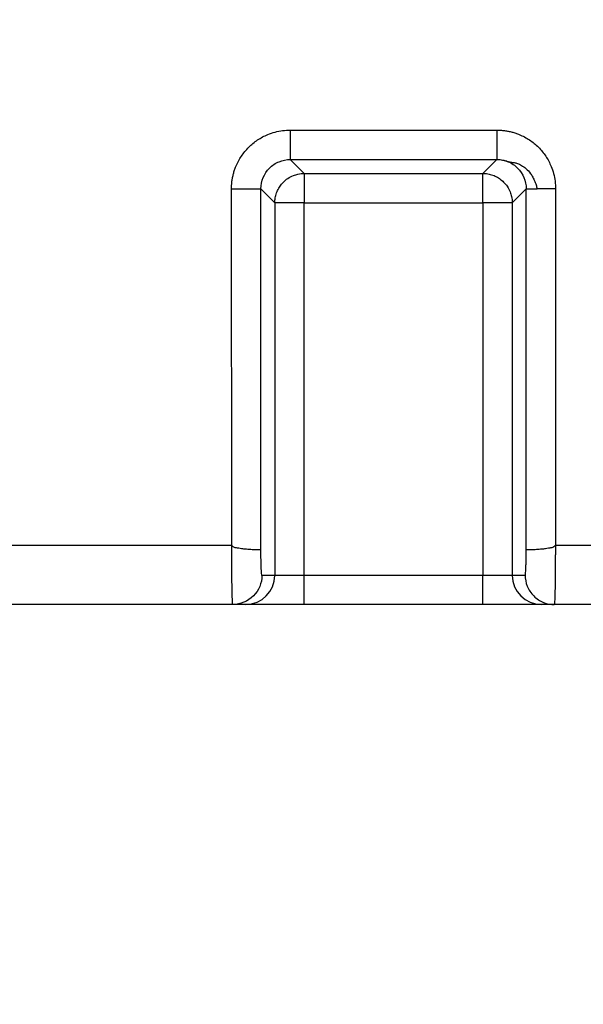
# Model space of a CAD drawing. Header units: millimetres. Extents: x 0 to 2235, y 0 to 1727.
# Tile 9 of 60: x 746 to 784, y 357 to 424. Entities that reach past the tile are written whole.
import ezdxf

# ---------------------------------------------------------------- set-up
doc = ezdxf.new("R2010")
doc.units = ezdxf.units.MM
doc.header["$LTSCALE"] = 2
doc.layers.add('DIMENSIONS', color=140, linetype='Continuous', lineweight=25)
doc.styles.add('SLDTEXTSTYLE0', font='TXT', dxfattribs={"width": 0.75})
doc.dimstyles.new('SLDDIMSTYLE0', dxfattribs={"dimtxt": 20, "dimasz": 20, "dimexe": 0, "dimexo": 0.0625, "dimgap": 5, "dimtad": 0, "dimtih": 1, "dimtoh": 1, "dimdec": 1, "dimlfac": 0.5, "dimrnd": 1e-09, "dimzin": 4, "dimdsep": 46, "dimtxsty": 'SLDTEXTSTYLE0', "dimsah": 1, "dimcen": 0.09, "dimadec": 0, "dimazin": 1, "dimtfac": 1, "dimtdec": 1, "dimtofl": 0, "dimtmove": 0, "dimatfit": 3, "dimfxl": 1, "dimfrac": 2, "dimtolj": 1, "dimtzin": 12, "dimarcsym": 0})
doc.dimstyles.new('SLDDIMSTYLE2', dxfattribs={"dimtxt": 20, "dimasz": 20, "dimexe": 0, "dimexo": 0.0625, "dimgap": 5, "dimtad": 0, "dimtih": 1, "dimtoh": 1, "dimdec": 1, "dimlfac": 0.5, "dimrnd": 1e-09, "dimzin": 12, "dimdsep": 46, "dimtxsty": 'SLDTEXTSTYLE0', "dimsah": 1, "dimcen": 0.09, "dimadec": 0, "dimazin": 3, "dimtfac": 1, "dimtdec": 1, "dimtofl": 0, "dimtmove": 0, "dimatfit": 3, "dimfxl": 1, "dimfrac": 2, "dimtolj": 1, "dimtzin": 12, "dimarcsym": 0})
doc.dimstyles.new('SLDDIMSTYLE3', dxfattribs={"dimtxt": 20, "dimasz": 20, "dimexe": 0, "dimexo": 0.0625, "dimgap": 5, "dimtad": 0, "dimtih": 1, "dimtoh": 1, "dimdec": 1, "dimlfac": 0.5, "dimrnd": 1e-09, "dimzin": 4, "dimdsep": 46, "dimtxsty": 'SLDTEXTSTYLE0', "dimsah": 1, "dimcen": 0.09, "dimadec": 0, "dimazin": 1, "dimtfac": 1, "dimtdec": 1, "dimtmove": 0, "dimatfit": 0, "dimfxl": 1, "dimfrac": 2, "dimtolj": 1, "dimtzin": 12, "dimarcsym": 0})

# ---------------------------------------------------------------- blocks, each defined once
blk = doc.blocks.new('_D_12')
at = {"layer": 'DIMENSIONS', "transparency": 16777216}
for p, q in [((688.049, 482.357), (688.049, 320.754)), ((798.049, 479.277), (798.049, 320.754)), ((558.083, 330.048), (551.989, 330.048)), ((551.989, 330.048), (551.989, 298.298)), ((609.805, 330.048), (615.899, 330.048)), ((615.899, 330.048), (615.899, 298.298)), ((688.049, 327.104), (626.051, 327.104)), ((798.049, 327.104), (836.51, 327.104)), ((551.989, 298.298), (558.083, 298.298)), ((615.899, 298.298), (609.805, 298.298))]:
    blk.add_line(p, q, dxfattribs=at)
for points in [[(688.049, 327.104), (668.049, 330.18), (668.049, 324.027)], [(798.049, 327.104), (818.049, 324.027), (818.049, 330.18)]]:
    blk.add_solid(points, dxfattribs=at)
at = {"layer": 'DIMENSIONS', "transparency": 16777216, "char_height": 20, "attachment_point": 1, "style": 'SLDTEXTSTYLE0'}
for s, insert in [('55.0', (558.083, 359.892)), ('2.17', (558.083, 324.079))]:
    blk.add_mtext(s, dxfattribs=dict(at, insert=insert))
blk = doc.blocks.new('_D_13')
at = {"layer": 'DIMENSIONS', "transparency": 16777216}
for p, q in [((688.049, 482.357), (688.049, 238.136)), ((935.049, 479.277), (935.049, 238.136)), ((785.687, 247.43), (779.594, 247.43)), ((779.594, 247.43), (779.594, 215.68)), ((837.41, 247.43), (843.503, 247.43)), ((843.503, 247.43), (843.503, 215.68)), ((688.049, 244.486), (769.441, 244.486)), ((935.049, 244.486), (853.656, 244.486)), ((779.594, 215.68), (785.687, 215.68)), ((843.503, 215.68), (837.41, 215.68))]:
    blk.add_line(p, q, dxfattribs=at)
for points in [[(688.049, 244.486), (708.049, 241.409), (708.049, 247.563)], [(935.049, 244.486), (915.049, 247.563), (915.049, 241.409)]]:
    blk.add_solid(points, dxfattribs=at)
at = {"layer": 'DIMENSIONS', "transparency": 16777216, "char_height": 20, "attachment_point": 1, "style": 'SLDTEXTSTYLE0'}
for s, insert in [('123.5', (778.299, 277.274)), ('4.86', (785.687, 241.462))]:
    blk.add_mtext(s, dxfattribs=dict(at, insert=insert))
blk = doc.blocks.new('_D_14')
at = {"layer": 'DIMENSIONS', "transparency": 16777216}
for p, q in [((452.049, 438.613), (452.049, 166.136)), ((1144.049, 438.613), (1144.049, 166.136)), ((764.799, 175.43), (758.705, 175.43)), ((758.705, 175.43), (758.705, 143.68)), ((831.299, 175.43), (837.392, 175.43)), ((837.392, 175.43), (837.392, 143.68)), ((452.049, 172.486), (748.553, 172.486)), ((1144.049, 172.486), (847.545, 172.486)), ((758.705, 143.68), (764.799, 143.68)), ((837.392, 143.68), (831.299, 143.68))]:
    blk.add_line(p, q, dxfattribs=at)
for points in [[(452.049, 172.486), (472.049, 169.409), (472.049, 175.563)], [(1144.049, 172.486), (1124.049, 175.563), (1124.049, 169.409)]]:
    blk.add_solid(points, dxfattribs=at)
at = {"layer": 'DIMENSIONS', "transparency": 16777216, "char_height": 20, "attachment_point": 1, "style": 'SLDTEXTSTYLE0'}
for s, insert in [('346.0', (764.799, 205.274)), ('13.62', (764.799, 169.462))]:
    blk.add_mtext(s, dxfattribs=dict(at, insert=insert))

msp = doc.modelspace()

# ---------------------------------------------------------------- linework, layer by layer
for p, q in [((764.032, 416.747), (764.032, 414.748)), ((764.032, 416.747), (778.065, 416.747)), ((764.032, 414.748), (778.065, 414.748)), ((764.032, 414.748), (764.98, 413.8)), ((777.117, 413.8), (778.065, 414.748)), ((764.98, 413.8), (777.117, 413.8)), ((777.117, 413.191), (777.117, 413.8)), ((760.054, 388.496), (760.035, 412.749)), ((762.033, 388.218), (762.033, 412.749)), ((762.033, 412.749), (762.981, 411.801)), ((780.064, 412.749), (779.116, 411.801)), ((780.064, 388.218), (780.064, 412.749)), ((782.063, 412.749), (782.043, 388.496)), ((762.981, 411.801), (762.981, 386.476)), ((763.591, 411.801), (762.981, 411.801)), ((764.98, 411.801), (777.117, 411.801)), ((764.98, 386.476), (764.98, 411.801)), ((777.117, 411.801), (777.117, 386.476)), ((779.116, 411.801), (779.116, 386.476)), ((760.054, 388.496), (460.266, 388.496)), ((814.054, 388.496), (782.043, 388.496)), ((762.981, 386.476), (762.103, 386.476)), ((764.98, 386.476), (762.981, 386.476)), ((764.98, 384.496), (764.98, 386.476)), ((777.117, 386.476), (764.98, 386.476)), ((779.116, 386.476), (777.117, 386.476)), ((777.117, 384.496), (777.117, 386.476)), ((779.994, 386.476), (779.116, 386.476)), ((760.125, 384.496), (460.161, 384.496)), ((761.002, 384.496), (760.125, 384.496)), ((777.117, 384.496), (764.98, 384.496)), ((781.973, 384.496), (781.095, 384.496)), ((814.125, 384.496), (781.973, 384.496))]:
    msp.add_line(p, q)
for centre, start, end in [((761.002, 386.475), 270.01746, 0.01745), ((781.095, 386.475), 179.98255, 269.98254)]:
    msp.add_arc(centre, 1.979, start, end)
for points, knots in [([(760.035, 412.749), (760.036, 412.837), (760.039, 413.012), (760.066, 413.272), (760.108, 413.529), (760.167, 413.783), (760.243, 414.033), (760.397, 414.442), (760.685, 414.985), (761.187, 415.593), (761.795, 416.095), (762.416, 416.425), (762.994, 416.621), (763.509, 416.727), (763.857, 416.74), (764.032, 416.747)], [0, 0, 0, 0, 0.041969, 0.083585, 0.125026, 0.166473, 0.208108, 0.250109, 0.374981, 0.5, 0.62486, 0.749897, 0.83346, 0.916344, 1, 1, 1, 1]), ([(778.065, 416.747), (778.153, 416.745), (778.328, 416.742), (778.588, 416.715), (778.845, 416.673), (779.099, 416.614), (779.35, 416.538), (779.758, 416.384), (780.301, 416.096), (780.91, 415.594), (781.412, 414.985), (781.741, 414.365), (781.938, 413.787), (782.043, 413.272), (782.056, 412.924), (782.063, 412.749)], [0, 0, 0, 0, 0.041986, 0.0836198, 0.1250804, 0.1665491, 0.2082071, 0.2502334, 0.3750921, 0.5001298, 0.6249713, 0.7500214, 0.8335358, 0.9163786, 1, 1, 1, 1]), ([(778.065, 416.747), (778.065, 416.515), (778.065, 416.266), (778.065, 415.783), (778.065, 415.551), (778.065, 415.163), (778.065, 415.009), (778.065, 414.806), (778.065, 414.756), (778.065, 414.748)], [0, 0, 0, 0, 0.25, 0.25, 0.5, 0.5, 0.75, 0.75, 1, 1, 1, 1]), ([(762.033, 412.749), (762.033, 413.273), (762.248, 413.793), (762.803, 414.349), (763.025, 414.497), (763.509, 414.696), (763.77, 414.748), (764.032, 414.748)], [0, 0, 0, 0, 0.5, 0.5, 0.75, 0.75, 1, 1, 1, 1]), ([(778.065, 414.748), (778.1, 414.747), (778.175, 414.746), (778.311, 414.735), (778.458, 414.714), (778.588, 414.683), (778.669, 414.659), (778.729, 414.639), (778.789, 414.618), (778.857, 414.596), (778.917, 414.582), (779.005, 414.568), (779.119, 414.551), (779.273, 414.531), (779.48, 414.48), (779.758, 414.35), (780.071, 414.122), (780.311, 413.857), (780.492, 413.582), (780.622, 413.328), (780.731, 413.039), (780.781, 412.838), (780.802, 412.749)], [0, 0, 0, 0, 0.025414, 0.05443, 0.099117, 0.134163, 0.151746, 0.160298, 0.17963, 0.198428, 0.224492, 0.259002, 0.316636, 0.359955, 0.429193, 0.510583, 0.605343, 0.723468, 0.774501, 0.848078, 0.932799, 1, 1, 1, 1]), ([(778.065, 414.748), (778.327, 414.748), (778.589, 414.696), (779.073, 414.496), (779.294, 414.348), (779.85, 413.793), (780.064, 413.273), (780.064, 412.749)], [0, 0, 0, 0, 0.25, 0.25, 0.5, 0.5, 1, 1, 1, 1]), ([(762.981, 411.801), (762.983, 411.858), (762.986, 411.972), (763.009, 412.142), (763.045, 412.31), (763.097, 412.478), (763.185, 412.691), (763.331, 412.947), (763.563, 413.225), (763.867, 413.478), (764.205, 413.655), (764.585, 413.775), (764.836, 413.791), (764.98, 413.8)], [0, 0, 0, 0, 0.054783, 0.109053, 0.163619, 0.219234, 0.276568, 0.384142, 0.50023, 0.621152, 0.760091, 0.86254, 1, 1, 1, 1]), ([(764.98, 413.8), (764.98, 413.796), (764.98, 413.789), (764.981, 413.761), (764.981, 413.725), (764.98, 413.685), (764.98, 413.603), (764.981, 413.453), (764.98, 413.187), (764.98, 412.875), (764.979, 412.522), (764.979, 412.163), (764.98, 411.921), (764.98, 411.801)], [0, 0, 0, 0, 0.059332, 0.113082, 0.161215, 0.203735, 0.240684, 0.379299, 0.500141, 0.637806, 0.763953, 0.882663, 1, 1, 1, 1]), ([(777.117, 413.8), (777.174, 413.799), (777.288, 413.796), (777.458, 413.773), (777.626, 413.736), (777.794, 413.684), (778.007, 413.596), (778.263, 413.45), (778.541, 413.218), (778.794, 412.914), (778.971, 412.576), (779.091, 412.196), (779.107, 411.945), (779.116, 411.801)], [0, 0, 0, 0, 0.054783, 0.109053, 0.163619, 0.219234, 0.276568, 0.384142, 0.50023, 0.621152, 0.760091, 0.86254, 1, 1, 1, 1]), ([(760.035, 412.749), (760.266, 412.749), (760.515, 412.749), (760.998, 412.749), (761.23, 412.749), (761.618, 412.749), (761.772, 412.749), (761.975, 412.749), (762.025, 412.749), (762.033, 412.749)], [0, 0, 0, 0, 0.25, 0.25, 0.5, 0.5, 0.75, 0.75, 1, 1, 1, 1]), ([(780.064, 412.749), (780.073, 412.749), (780.143, 412.749), (780.401, 412.749), (780.588, 412.749), (780.802, 412.749)], [0, 0, 0, 0, 0.5, 0.5, 1, 1, 1, 1]), ([(779.116, 411.801), (779.098, 411.801), (778.875, 411.801), (778.138, 411.801), (777.629, 411.801), (777.117, 411.801)], [0, 0, 0, 0, 0.5, 0.5, 1, 1, 1, 1]), ([(760.125, 384.496), (760.123, 384.498), (760.119, 384.502), (760.115, 384.533), (760.11, 384.581), (760.106, 384.644), (760.101, 384.719), (760.097, 384.806), (760.094, 384.902), (760.09, 385.004), (760.087, 385.112), (760.084, 385.223), (760.081, 385.337), (760.079, 385.451), (760.077, 385.564), (760.073, 385.768), (760.068, 386.083), (760.063, 386.535), (760.059, 387.011), (760.056, 387.502), (760.054, 387.999), (760.054, 388.332), (760.054, 388.496)], [0, 0, 0, 0, 0.046283, 0.09097, 0.134063, 0.175559, 0.21546, 0.253765, 0.290474, 0.325588, 0.359106, 0.391027, 0.421353, 0.450083, 0.477217, 0.502755, 0.589995, 0.675489, 0.759236, 0.841237, 0.921491, 1, 1, 1, 1]), ([(762.033, 388.218), (762.029, 388.215), (762.02, 388.211), (761.978, 388.206), (761.905, 388.203), (761.794, 388.204), (761.639, 388.209), (761.402, 388.221), (761.115, 388.242), (760.832, 388.27), (760.622, 388.299), (760.467, 388.327), (760.338, 388.348), (760.24, 388.366), (760.145, 388.422), (760.086, 388.47), (760.054, 388.496)], [0, 0, 0, 0, 0.063696, 0.134585, 0.212882, 0.298598, 0.391452, 0.490797, 0.645943, 0.73807, 0.797852, 0.863316, 0.894764, 0.92636, 0.960198, 1, 1, 1, 1]), ([(762.103, 386.476), (762.086, 386.476), (762.07, 386.656), (762.044, 387.289), (762.036, 387.74), (762.033, 388.218)], [0, 0, 0, 0, 0.5, 0.5, 1, 1, 1, 1]), ([(779.994, 386.476), (779.996, 386.478), (780, 386.481), (780.006, 386.505), (780.013, 386.545), (780.021, 386.62), (780.03, 386.751), (780.04, 386.965), (780.049, 387.228), (780.056, 387.531), (780.061, 387.864), (780.063, 388.1), (780.064, 388.218)], [0, 0, 0, 0, 0.0625974, 0.1247467, 0.1869499, 0.2497077, 0.3750455, 0.5007521, 0.625977, 0.7515689, 0.875663, 1, 1, 1, 1]), ([(782.043, 388.496), (782.027, 388.484), (781.994, 388.459), (781.949, 388.422), (781.903, 388.391), (781.84, 388.364), (781.759, 388.348), (781.63, 388.327), (781.475, 388.299), (781.265, 388.27), (780.982, 388.242), (780.657, 388.218), (780.372, 388.205), (780.19, 388.202), (780.089, 388.207), (780.072, 388.214), (780.064, 388.218)], [0, 0, 0, 0, 0.019783, 0.039819, 0.056489, 0.073781, 0.105387, 0.136845, 0.202362, 0.262132, 0.354284, 0.509485, 0.655987, 0.787184, 0.901795, 1, 1, 1, 1]), ([(782.043, 388.496), (782.043, 388.398), (782.043, 388.2), (782.042, 387.903), (782.041, 387.605), (782.04, 387.309), (782.038, 387.016), (782.036, 386.728), (782.033, 386.448), (782.03, 386.178), (782.027, 385.919), (782.023, 385.676), (782.018, 385.442), (782.013, 385.214), (782.007, 384.994), (782, 384.796), (781.991, 384.634), (781.982, 384.519), (781.976, 384.504), (781.973, 384.496)], [0, 0, 0, 0, 0.046912, 0.0944537, 0.1426252, 0.1914267, 0.2408582, 0.2909197, 0.3416113, 0.3929331, 0.4448851, 0.4974675, 0.5501223, 0.6091583, 0.674574, 0.7463679, 0.8245382, 0.9090829, 1, 1, 1, 1]), ([(762.103, 386.476), (762.103, 385.958), (761.89, 385.442), (761.157, 384.709), (760.643, 384.496), (760.125, 384.496)], [0, 0, 0, 0, 0.5, 0.5, 1, 1, 1, 1]), ([(779.994, 386.476), (779.994, 386.243), (780.036, 385.991), (780.229, 385.503), (780.38, 385.269), (780.767, 384.883), (781.001, 384.732), (781.488, 384.539), (781.739, 384.496), (781.973, 384.496)], [0, 0, 0, 0, 0.25, 0.25, 0.5, 0.5, 0.75, 0.75, 1, 1, 1, 1]), ([(764.98, 384.496), (764.882, 384.496), (764.685, 384.496), (764.393, 384.496), (764.105, 384.496), (763.821, 384.496), (763.386, 384.496), (762.822, 384.496), (762.198, 384.496), (761.68, 384.496), (761.345, 384.496), (761.147, 384.496), (761.036, 384.496), (761.014, 384.496), (761.002, 384.496)], [0, 0, 0, 0, 0.048364, 0.096345, 0.144206, 0.192214, 0.240634, 0.370255, 0.500047, 0.629668, 0.75946, 0.839807, 0.919576, 1, 1, 1, 1]), ([(781.095, 384.496), (781.089, 384.496), (781.078, 384.496), (781.035, 384.496), (780.971, 384.496), (780.886, 384.496), (780.72, 384.496), (780.417, 384.496), (779.9, 384.496), (779.276, 384.496), (778.653, 384.496), (778.09, 384.496), (777.607, 384.496), (777.281, 384.496), (777.117, 384.496)], [0, 0, 0, 0, 0.048364, 0.096345, 0.144206, 0.192214, 0.240634, 0.370255, 0.500047, 0.629668, 0.75946, 0.839807, 0.919576, 1, 1, 1, 1])]:
    msp.add_open_spline(points, degree=3, knots=knots)
for points in [[(777.117, 411.801), (777.117, 412.313), (777.117, 412.822), (777.117, 413.191)], [(782.063, 412.749), (781.608, 412.749), (781.155, 412.749), (780.802, 412.749)], [(764.98, 411.801), (764.468, 411.801), (763.959, 411.801), (763.591, 411.801)]]:
    msp.add_open_spline(points, degree=3)

# ---------------------------------------------------------------- dimensions: what is measured, and where the dimension line sits
at = {"layer": 'DIMENSIONS'}
for base, p1, p2, dimstyle, picture, middle in [((798.049, 327.104), (688.049, 484.897), (798.049, 481.817), 'SLDDIMSTYLE3', '_D_12', (583.944, 327.104)), ((935.049, 244.486), (688.049, 484.897), (935.049, 481.817), 'SLDDIMSTYLE2', '_D_13', (811.549, 244.486)), ((1144.049, 172.486), (452.049, 441.153), (1144.049, 441.153), 'SLDDIMSTYLE0', '_D_14', (798.049, 172.486))]:
    dim = msp.add_linear_dim(base=base, p1=p1, p2=p2, dimstyle=dimstyle, dxfattribs=at)
    dim.commit()
    dim.dimension.update_dxf_attribs({"geometry": picture, "text_midpoint": middle, "dimtype": 160})

doc.saveas('drawing.dxf')
